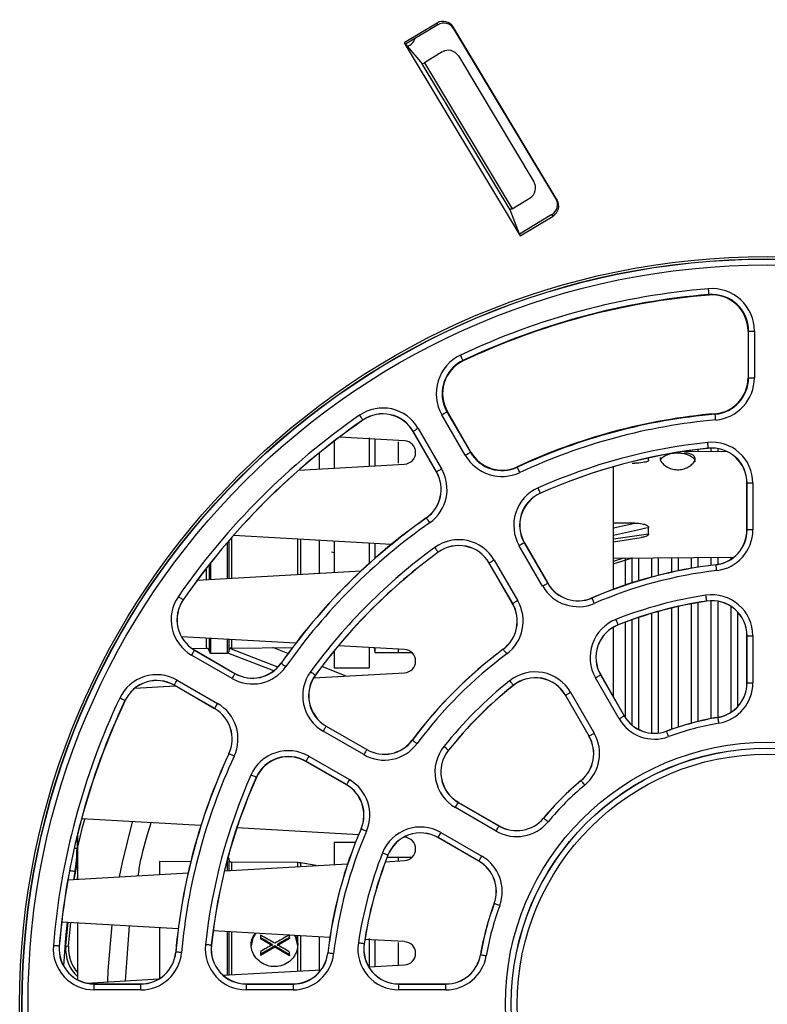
# Paper-space layout 'Sheet1' of a CAD drawing. Header units: millimetres. Extents: x -7 to 420, y -21 to 297.
# Tile 9 of 105: x 66 to 79, y 42 to 59. Entities that reach past the tile are written whole.
import ezdxf

# ---------------------------------------------------------------- set-up
doc = ezdxf.new("R2010")
doc.units = ezdxf.units.MM

psp = doc.layouts.new('Sheet1')

# ---------------------------------------------------------------- linework, layer by layer
at = {"color": 7, "linetype": 'Continuous', "lineweight": 25}
for p, q in [((73.25, 59.056), (72.686, 58.718)), ((73.261, 59.027), (72.707, 58.693)), ((73.261, 59.027), (73.25, 59.056)), ((75.309, 56.017), (73.524, 58.988)), ((73.524, 58.988), (73.536, 58.958)), ((75.289, 56.041), (73.536, 58.958)), ((72.686, 58.718), (74.677, 55.403)), ((72.686, 58.718), (72.707, 58.693)), ((72.707, 58.693), (72.995, 58.355)), ((73.339, 58.56), (73.03, 58.374)), ((74.503, 55.846), (72.995, 58.355)), ((73.03, 58.374), (74.536, 55.868)), ((73.614, 58.491), (74.913, 56.329)), ((74.536, 55.868), (74.845, 56.054)), ((75.289, 56.041), (75.309, 56.017)), ((74.666, 55.433), (74.503, 55.846)), ((75.22, 55.766), (74.666, 55.433)), ((74.677, 55.403), (75.241, 55.742)), ((75.241, 55.742), (75.22, 55.766)), ((74.677, 55.403), (74.666, 55.433)), ((77.919, 54.394), (77.919, 54.385)), ((78.589, 53.768), (78.589, 52.965)), ((78.598, 53.768), (78.589, 53.768)), ((78.598, 52.965), (78.598, 53.768)), ((78.598, 53.768), (78.698, 53.768)), ((78.698, 53.768), (78.698, 52.965)), ((73.694, 53.262), (73.698, 53.254)), ((78.598, 52.965), (78.589, 52.965)), ((78.598, 52.965), (78.698, 52.965)), ((71.974, 52.24), (71.975, 52.238)), ((73.734, 51.635), (73.332, 52.331)), ((73.419, 52.381), (73.426, 52.385)), ((73.419, 52.381), (73.82, 51.685)), ((73.828, 51.69), (73.426, 52.385)), ((78.025, 52.34), (78.025, 52.349)), ((72.925, 52.096), (73.327, 51.4)), ((72.692, 51.883), (71.573, 51.947)), ((72.08, 51.932), (72.08, 51.448)), ((72.18, 51.912), (72.18, 51.454)), ((72.839, 52.046), (72.837, 52.044)), ((73.238, 51.349), (72.837, 52.044)), ((73.24, 51.35), (72.839, 52.046)), ((71.48, 51.876), (71.48, 51.414)), ((72.58, 51.863), (72.58, 51.496)), ((77.907, 51.756), (77.907, 51.754)), ((73.82, 51.685), (73.828, 51.69)), ((76.88, 51.549), (76.88, 51.588)), ((78.243, 51.692), (77.468, 51.697)), ((70.876, 51.379), (72.692, 51.483)), ((74.629, 51.43), (74.625, 51.438)), ((76.28, 49.334), (76.28, 51.437)), ((76.598, 51.5), (76.647, 51.5)), ((73.24, 51.35), (73.238, 51.349)), ((78.573, 51.157), (78.57, 51.157)), ((78.57, 50.352), (78.57, 51.157)), ((78.573, 50.352), (78.573, 51.157)), ((78.673, 51.157), (78.573, 51.157)), ((78.673, 51.157), (78.673, 50.352)), ((75.024, 50.984), (75.025, 50.981)), ((73.064, 50.556), (73.063, 50.558)), ((76.647, 50.469), (76.28, 50.467)), ((76.88, 50.283), (76.88, 50.391)), ((72.464, 50.104), (69.755, 50.259)), ((76.28, 50.15), (76.752, 50.22)), ((78.573, 50.352), (78.57, 50.352)), ((78.673, 50.352), (78.573, 50.352)), ((69.67, 50.162), (69.67, 49.519)), ((71.48, 50.16), (71.48, 49.622)), ((72.08, 50.126), (72.08, 49.774)), ((72.18, 50.12), (72.18, 49.863)), ((75.062, 49.385), (74.66, 50.082)), ((74.746, 50.132), (74.748, 50.133)), ((74.746, 50.132), (75.149, 49.435)), ((74.748, 50.133), (75.151, 49.436)), ((71.48, 49.961), (71.437, 49.971)), ((73.268, 49.97), (73.269, 49.968)), ((76.28, 49.87), (78.345, 49.884)), ((69.34, 49.5), (69.34, 49.762)), ((74.144, 49.784), (74.142, 49.783)), ((74.545, 49.086), (74.142, 49.783)), ((74.547, 49.087), (74.144, 49.784)), ((74.231, 49.834), (74.633, 49.137)), ((76.274, 49.77), (76.606, 49.872)), ((76.48, 49.855), (76.48, 49.405)), ((78.04, 49.754), (78.04, 49.756)), ((69.131, 49.488), (71.944, 49.649)), ((75.149, 49.435), (75.151, 49.436)), ((68.888, 49.153), (68.89, 49.152)), ((74.547, 49.087), (74.545, 49.086)), ((75.909, 49.183), (75.908, 49.185)), ((77.881, 49.132), (77.881, 49.13)), ((76.358, 48.724), (76.359, 48.722)), ((76.48, 48.768), (76.48, 47.135)), ((76.28, 47.48), (76.28, 48.684)), ((78.57, 47.726), (78.57, 48.536)), ((78.573, 48.536), (78.57, 48.536)), ((78.573, 47.726), (78.573, 48.536)), ((78.573, 48.536), (78.673, 48.536)), ((78.673, 48.536), (78.673, 47.726)), ((70.82, 48.407), (68.859, 48.519)), ((69.34, 48.257), (69.34, 48.491)), ((69.67, 48.472), (69.67, 48.257)), ((72.692, 48.299), (71.555, 48.365)), ((69.727, 47.801), (69.032, 48.202)), ((69.04, 48.319), (69.29, 48.321)), ((69.082, 48.289), (69.083, 48.291)), ((69.082, 48.289), (69.777, 47.887)), ((69.083, 48.291), (69.778, 47.889)), ((69.36, 48.237), (69.65, 48.237)), ((70.444, 47.933), (69.656, 48.238)), ((70.514, 47.997), (69.691, 48.315)), ((69.72, 48.325), (70.765, 48.334)), ((70.688, 48.23), (70.426, 48.331)), ((71.48, 48.274), (71.48, 47.987)), ((72.08, 48.334), (72.08, 47.987)), ((72.167, 48.329), (72.18, 48.247)), ((72.18, 48.329), (72.18, 48.247)), ((72.18, 48.247), (72.58, 48.247)), ((72.58, 48.306), (72.58, 48.247)), ((72.58, 48.247), (72.815, 48.247)), ((74.385, 48.303), (74.383, 48.304)), ((70.572, 48.063), (70.57, 48.065)), ((69.777, 47.887), (69.778, 47.889)), ((71.128, 47.811), (72.692, 47.9)), ((71.157, 47.859), (71.159, 47.858)), ((71.689, 47.843), (71.269, 48.005)), ((71.48, 47.987), (72.08, 47.987)), ((76.057, 47.862), (76.059, 47.863)), ((76.057, 47.862), (76.462, 47.16)), ((76.059, 47.863), (76.464, 47.162)), ((68.734, 47.687), (68.733, 47.685)), ((69.428, 47.283), (68.733, 47.685)), ((69.43, 47.285), (68.734, 47.687)), ((68.784, 47.773), (69.48, 47.372)), ((74.558, 47.685), (74.559, 47.683)), ((76.375, 47.11), (75.97, 47.812)), ((78.573, 47.726), (78.57, 47.726)), ((78.573, 47.726), (78.673, 47.726)), ((68.06, 47.635), (68.751, 47.674)), ((75.455, 47.515), (75.453, 47.513)), ((75.858, 46.812), (75.453, 47.513)), ((75.86, 46.813), (75.455, 47.515)), ((75.541, 47.565), (75.946, 46.863)), ((67.888, 47.423), (67.891, 47.421)), ((69.43, 47.285), (69.428, 47.283)), ((76.462, 47.16), (76.464, 47.162)), ((78.072, 47.132), (78.072, 47.135)), ((71.99, 46.494), (71.293, 46.896)), ((71.343, 46.983), (71.344, 46.985)), ((71.343, 46.983), (72.04, 46.581)), ((71.344, 46.985), (72.042, 46.583)), ((77.192, 46.896), (77.191, 46.899)), ((72.825, 46.743), (72.823, 46.744)), ((75.86, 46.813), (75.858, 46.812)), ((69.675, 46.509), (69.672, 46.51)), ((72.04, 46.581), (72.042, 46.583)), ((73.443, 46.57), (73.445, 46.568)), ((70.996, 46.381), (70.994, 46.379)), ((71.692, 45.977), (70.994, 46.379)), ((71.693, 45.979), (70.996, 46.381)), ((71.046, 46.468), (71.743, 46.065)), ((70.144, 46.104), (70.146, 46.103)), ((75.723, 46.049), (75.722, 46.051)), ((71.693, 45.979), (71.692, 45.977)), ((73.613, 45.673), (73.614, 45.675)), ((73.613, 45.673), (74.314, 45.268)), ((73.614, 45.675), (74.316, 45.27)), ((74.265, 45.181), (73.563, 45.586)), ((69.192, 45.275), (67.143, 45.392)), ((75.079, 45.404), (75.077, 45.406)), ((67.08, 44.907), (67.08, 45.148)), ((71.9, 45.12), (69.812, 45.239)), ((71.945, 45.218), (71.942, 45.219)), ((73.315, 45.157), (74.017, 44.752)), ((74.314, 45.268), (74.316, 45.27)), ((71.847, 44.987), (71.48, 44.987)), ((71.48, 44.987), (71.48, 44.606)), ((72.692, 45.074), (72.676, 45.075)), ((73.265, 45.071), (73.264, 45.069)), ((73.966, 44.664), (73.264, 45.069)), ((73.967, 44.666), (73.265, 45.071)), ((67.08, 44.354), (67.08, 44.907)), ((67.018, 44.35), (67.08, 44.671)), ((69.019, 44.656), (68.48, 44.661)), ((68.48, 44.661), (68.48, 44.434)), ((69.67, 44.717), (69.67, 44.502)), ((70.856, 44.64), (69.72, 44.65)), ((71.175, 44.588), (70.905, 44.636)), ((72.363, 44.656), (72.692, 44.675)), ((72.815, 44.727), (72.39, 44.727)), ((72.403, 44.77), (72.406, 44.769)), ((72.58, 44.727), (72.58, 44.669)), ((73.967, 44.666), (73.966, 44.664)), ((69.597, 44.498), (71.713, 44.619)), ((66.909, 44.344), (68.973, 44.462)), ((67.07, 44.353), (67.08, 44.407)), ((74.231, 43.936), (74.229, 43.936)), ((68.803, 43.505), (66.802, 43.62)), ((66.871, 43.211), (66.911, 43.614)), ((66.921, 43.206), (66.961, 43.611)), ((67.08, 42.631), (67.08, 43.604)), ((67.963, 43.553), (67.891, 42.609)), ((68.48, 43.524), (68.48, 42.649)), ((71.408, 43.356), (69.404, 43.471)), ((69.67, 43.456), (69.67, 43.262)), ((70.216, 43.395), (70.216, 43.35)), ((70.216, 43.35), (70.216, 43.331)), ((70.42, 43.212), (70.216, 43.331)), ((70.716, 43.337), (70.501, 43.212)), ((70.716, 43.354), (70.716, 43.399)), ((70.716, 43.354), (70.716, 43.337)), ((72.692, 43.283), (72.009, 43.322)), ((72.08, 43.34), (72.08, 42.842)), ((72.18, 43.312), (72.18, 42.854)), ((66.759, 43.207), (66.761, 43.206)), ((66.871, 43.211), (66.921, 43.206)), ((69.371, 43.221), (69.374, 43.221)), ((69.67, 43.262), (69.67, 42.71)), ((70.46, 43.189), (70.216, 43.047)), ((70.216, 43.113), (70.216, 43.065)), ((70.46, 43.209), (70.46, 43.189)), ((70.716, 43.041), (70.46, 43.189)), ((71.995, 43.247), (71.998, 43.246)), ((72.58, 43.266), (72.58, 42.877)), ((68.762, 43.104), (68.76, 43.104)), ((70.216, 43.065), (70.216, 43.047)), ((70.716, 43.057), (70.716, 43.105)), ((70.716, 43.057), (70.716, 43.041)), ((71.374, 43.087), (71.371, 43.088)), ((73.995, 43.055), (73.993, 43.055)), ((69.576, 42.705), (71.258, 42.801)), ((72.077, 42.848), (72.692, 42.883)), ((67.232, 42.571), (68.469, 42.642)), ((67.359, 42.555), (67.359, 42.557)), ((67.359, 42.557), (68.162, 42.557)), ((67.359, 42.455), (67.359, 42.555)), ((67.359, 42.555), (68.162, 42.555)), ((68.162, 42.455), (67.359, 42.455)), ((68.162, 42.555), (68.162, 42.557)), ((68.162, 42.455), (68.162, 42.555)), ((69.97, 42.557), (70.775, 42.557)), ((69.97, 42.555), (69.97, 42.557)), ((69.97, 42.555), (69.97, 42.455)), ((69.97, 42.555), (70.775, 42.555)), ((70.775, 42.455), (69.97, 42.455)), ((70.775, 42.555), (70.775, 42.557)), ((70.775, 42.555), (70.775, 42.455)), ((72.591, 42.557), (73.401, 42.557)), ((72.591, 42.555), (72.591, 42.557)), ((72.591, 42.455), (72.591, 42.555)), ((72.591, 42.555), (73.401, 42.555)), ((73.401, 42.455), (72.591, 42.455)), ((73.401, 42.555), (73.401, 42.557)), ((73.401, 42.455), (73.401, 42.555))]:
    psp.add_line(p, q, dxfattribs=at)
at = {"color": 8, "linetype": 'Continuous', "lineweight": 25}
for p, q in [((77.728, 51.733), (77.728, 51.695)), ((77.952, 51.757), (77.952, 51.694)), ((78.068, 51.749), (78.068, 51.693)), ((71.232, 51.4), (71.232, 51.68)), ((76.28, 50.388), (76.647, 50.469)), ((69.72, 50.219), (69.72, 49.522)), ((76.28, 50.197), (76.88, 50.283)), ((69.65, 49.518), (69.65, 50.139)), ((70.856, 49.587), (70.856, 50.196)), ((70.905, 50.193), (70.905, 49.589)), ((71.232, 49.608), (71.232, 50.175)), ((76.592, 49.878), (76.592, 49.442)), ((76.932, 49.874), (76.932, 49.543)), ((77.048, 49.875), (77.048, 49.573)), ((77.272, 49.876), (77.272, 49.626)), ((77.388, 49.877), (77.388, 49.651)), ((77.612, 49.879), (77.612, 49.694)), ((77.728, 49.879), (77.728, 49.713)), ((77.952, 49.881), (77.952, 49.745)), ((78.068, 49.882), (78.068, 49.76)), ((78.292, 49.883), (78.292, 49.846)), ((69.36, 49.787), (69.36, 49.501)), ((76.28, 49.818), (76.455, 49.871)), ((76.708, 49.873), (76.708, 49.478)), ((69.29, 49.497), (69.29, 49.697)), ((77.388, 49.038), (77.388, 46.967)), ((77.612, 49.084), (77.612, 47.033)), ((77.728, 49.105), (77.728, 47.063)), ((77.952, 49.136), (77.952, 47.113)), ((78.068, 49.128), (78.068, 47.134)), ((78.292, 49.043), (78.292, 47.22)), ((76.932, 48.919), (76.932, 46.864)), ((77.048, 48.952), (77.048, 46.865)), ((77.272, 49.01), (77.272, 46.928)), ((78.408, 48.946), (78.408, 47.316)), ((76.592, 48.809), (76.592, 47.007)), ((76.708, 48.849), (76.708, 46.928)), ((69.29, 48.321), (69.29, 48.494)), ((69.36, 48.49), (69.36, 48.237)), ((69.65, 48.237), (69.65, 48.474)), ((69.72, 48.47), (69.72, 48.325)), ((67.065, 45.088), (67.065, 44.88)), ((67.065, 44.88), (67.016, 44.88)), ((69.65, 44.501), (69.65, 44.703)), ((69.72, 44.65), (69.72, 44.505)), ((70.856, 44.57), (70.856, 44.64)), ((70.905, 44.636), (70.905, 44.573)), ((67.028, 44.485), (67.003, 44.349)), ((69.65, 43.27), (69.65, 43.457)), ((69.72, 43.453), (69.72, 43.233)), ((70.856, 43.229), (70.856, 43.388)), ((70.905, 43.385), (70.905, 42.781)), ((71.232, 42.768), (71.232, 43.366)), ((69.65, 42.709), (69.65, 43.27)), ((69.72, 43.233), (69.72, 42.713)), ((70.856, 42.778), (70.856, 43.229))]:
    psp.add_line(p, q, dxfattribs=at)
at = {"color": 7, "linetype": 'Continuous', "lineweight": 25, "flags": 128}
for points in [[(77.919, 54.394), (77.919, 54.396), (77.918, 54.402), (77.917, 54.411), (77.916, 54.424), (77.915, 54.439), (77.914, 54.456), (77.912, 54.474), (77.911, 54.493)], [(73.694, 53.262), (73.693, 53.264), (73.691, 53.269), (73.687, 53.278), (73.681, 53.289), (73.675, 53.302), (73.668, 53.318), (73.66, 53.335), (73.651, 53.352)], [(71.917, 52.322), (71.928, 52.306), (71.939, 52.291), (71.948, 52.277), (71.957, 52.264), (71.964, 52.254), (71.969, 52.246), (71.973, 52.242), (71.974, 52.24)], [(73.332, 52.331), (73.349, 52.34), (73.365, 52.35), (73.38, 52.358), (73.393, 52.366), (73.404, 52.372), (73.412, 52.377), (73.417, 52.379), (73.419, 52.381)], [(78.034, 52.241), (78.032, 52.26), (78.031, 52.278), (78.029, 52.295), (78.028, 52.31), (78.027, 52.323), (78.026, 52.332), (78.026, 52.338), (78.025, 52.34)], [(72.925, 52.096), (72.909, 52.086), (72.892, 52.077), (72.878, 52.068), (72.865, 52.061), (72.854, 52.054), (72.846, 52.05), (72.841, 52.047), (72.839, 52.046)], [(77.907, 51.756), (77.906, 51.758), (77.906, 51.764), (77.905, 51.773), (77.903, 51.786), (77.902, 51.801), (77.9, 51.818), (77.898, 51.836), (77.896, 51.856)], [(73.734, 51.635), (73.75, 51.645), (73.766, 51.654), (73.781, 51.663), (73.794, 51.67), (73.805, 51.677), (73.813, 51.681), (73.818, 51.684), (73.82, 51.685)], [(77.084, 51.55), (77.103, 51.583), (77.168, 51.631), (77.265, 51.663), (77.38, 51.674), (77.495, 51.663), (77.592, 51.631), (77.657, 51.583), (77.68, 51.526)], [(73.327, 51.4), (73.31, 51.391), (73.294, 51.381), (73.279, 51.373), (73.266, 51.365), (73.255, 51.359), (73.247, 51.354), (73.242, 51.351), (73.24, 51.35)], [(74.671, 51.339), (74.663, 51.357), (74.655, 51.374), (74.648, 51.389), (74.641, 51.403), (74.636, 51.414), (74.632, 51.423), (74.63, 51.428), (74.629, 51.43)], [(75.024, 50.984), (75.023, 50.986), (75.02, 50.991), (75.016, 51), (75.011, 51.011), (75.005, 51.025), (74.998, 51.04), (74.991, 51.057), (74.983, 51.075)], [(73.064, 50.556), (73.066, 50.554), (73.069, 50.549), (73.074, 50.542), (73.082, 50.531), (73.09, 50.519), (73.1, 50.505), (73.111, 50.49), (73.122, 50.474)], [(73.209, 50.051), (73.22, 50.035), (73.231, 50.02), (73.241, 50.006), (73.25, 49.994), (73.258, 49.984), (73.263, 49.977), (73.267, 49.972), (73.268, 49.97)], [(74.746, 50.132), (74.744, 50.131), (74.739, 50.128), (74.731, 50.123), (74.72, 50.117), (74.707, 50.109), (74.692, 50.101), (74.676, 50.091), (74.66, 50.082)], [(74.231, 49.834), (74.214, 49.825), (74.198, 49.815), (74.183, 49.807), (74.17, 49.799), (74.159, 49.793), (74.151, 49.788), (74.146, 49.785), (74.144, 49.784)], [(78.052, 49.654), (78.049, 49.673), (78.047, 49.692), (78.045, 49.709), (78.043, 49.724), (78.042, 49.736), (78.041, 49.746), (78.04, 49.751), (78.04, 49.754)], [(75.149, 49.435), (75.147, 49.434), (75.142, 49.431), (75.134, 49.426), (75.123, 49.42), (75.11, 49.412), (75.095, 49.404), (75.079, 49.394), (75.062, 49.385)], [(68.805, 49.21), (68.821, 49.199), (68.837, 49.189), (68.851, 49.179), (68.863, 49.17), (68.873, 49.163), (68.881, 49.158), (68.886, 49.155), (68.888, 49.153)], [(77.881, 49.132), (77.88, 49.134), (77.88, 49.14), (77.878, 49.149), (77.876, 49.162), (77.874, 49.177), (77.872, 49.194), (77.869, 49.212), (77.866, 49.231)], [(74.633, 49.137), (74.617, 49.127), (74.601, 49.118), (74.586, 49.11), (74.573, 49.102), (74.562, 49.096), (74.554, 49.091), (74.549, 49.088), (74.547, 49.087)], [(75.949, 49.091), (75.941, 49.109), (75.934, 49.126), (75.927, 49.141), (75.921, 49.155), (75.916, 49.167), (75.912, 49.175), (75.91, 49.181), (75.909, 49.183)], [(76.358, 48.724), (76.357, 48.726), (76.355, 48.732), (76.352, 48.74), (76.347, 48.752), (76.341, 48.766), (76.335, 48.782), (76.328, 48.799), (76.321, 48.817)], [(69.082, 48.289), (69.081, 48.287), (69.078, 48.282), (69.073, 48.274), (69.067, 48.263), (69.059, 48.25), (69.051, 48.235), (69.041, 48.219), (69.032, 48.202)], [(74.385, 48.303), (74.386, 48.301), (74.39, 48.296), (74.395, 48.289), (74.403, 48.279), (74.412, 48.266), (74.422, 48.253), (74.433, 48.238), (74.444, 48.222)], [(70.572, 48.063), (70.573, 48.062), (70.578, 48.058), (70.586, 48.053), (70.596, 48.046), (70.608, 48.037), (70.622, 48.027), (70.638, 48.017), (70.653, 48.006)], [(69.777, 47.887), (69.776, 47.885), (69.773, 47.88), (69.768, 47.872), (69.762, 47.861), (69.755, 47.848), (69.746, 47.833), (69.737, 47.817), (69.727, 47.801)], [(71.077, 47.918), (71.092, 47.907), (71.107, 47.896), (71.121, 47.886), (71.133, 47.877), (71.143, 47.87), (71.151, 47.864), (71.156, 47.861), (71.157, 47.859)], [(75.97, 47.812), (75.987, 47.822), (76.003, 47.831), (76.018, 47.84), (76.031, 47.847), (76.041, 47.853), (76.05, 47.858), (76.055, 47.861), (76.057, 47.862)], [(68.734, 47.687), (68.735, 47.689), (68.738, 47.694), (68.743, 47.702), (68.749, 47.713), (68.757, 47.726), (68.765, 47.741), (68.775, 47.757), (68.784, 47.773)], [(74.558, 47.685), (74.556, 47.686), (74.553, 47.691), (74.547, 47.698), (74.539, 47.708), (74.53, 47.72), (74.519, 47.733), (74.507, 47.748), (74.495, 47.763)], [(75.455, 47.515), (75.457, 47.516), (75.462, 47.519), (75.47, 47.523), (75.481, 47.53), (75.494, 47.537), (75.508, 47.546), (75.525, 47.555), (75.541, 47.565)], [(67.888, 47.423), (67.886, 47.423), (67.881, 47.426), (67.873, 47.43), (67.861, 47.435), (67.848, 47.442), (67.832, 47.449), (67.815, 47.457), (67.798, 47.465)], [(69.43, 47.285), (69.431, 47.287), (69.434, 47.292), (69.438, 47.3), (69.445, 47.311), (69.452, 47.324), (69.461, 47.339), (69.47, 47.355), (69.48, 47.372)], [(76.375, 47.11), (76.392, 47.12), (76.408, 47.129), (76.423, 47.138), (76.436, 47.146), (76.447, 47.152), (76.455, 47.156), (76.46, 47.159), (76.462, 47.16)], [(78.089, 47.034), (78.086, 47.053), (78.083, 47.071), (78.08, 47.088), (78.077, 47.103), (78.075, 47.115), (78.074, 47.124), (78.073, 47.13), (78.072, 47.132)], [(71.343, 46.983), (71.342, 46.981), (71.339, 46.976), (71.335, 46.968), (71.328, 46.957), (71.321, 46.944), (71.312, 46.929), (71.303, 46.913), (71.293, 46.896)], [(75.86, 46.813), (75.862, 46.814), (75.867, 46.817), (75.875, 46.822), (75.886, 46.828), (75.899, 46.835), (75.914, 46.844), (75.93, 46.853), (75.946, 46.863)], [(77.226, 46.803), (77.22, 46.821), (77.213, 46.838), (77.207, 46.854), (77.202, 46.868), (77.198, 46.88), (77.195, 46.889), (77.193, 46.894), (77.192, 46.896)], [(72.825, 46.743), (72.827, 46.741), (72.831, 46.738), (72.839, 46.732), (72.849, 46.725), (72.861, 46.716), (72.875, 46.706), (72.89, 46.695), (72.905, 46.683)], [(69.765, 46.467), (69.748, 46.475), (69.731, 46.483), (69.715, 46.49), (69.702, 46.497), (69.69, 46.502), (69.682, 46.506), (69.677, 46.508), (69.675, 46.509)], [(72.04, 46.581), (72.039, 46.579), (72.036, 46.574), (72.032, 46.566), (72.025, 46.555), (72.018, 46.542), (72.009, 46.527), (72, 46.511), (71.99, 46.494)], [(73.443, 46.57), (73.441, 46.571), (73.436, 46.575), (73.429, 46.581), (73.419, 46.589), (73.408, 46.598), (73.394, 46.609), (73.38, 46.62), (73.365, 46.632)], [(71.046, 46.468), (71.036, 46.451), (71.027, 46.435), (71.018, 46.42), (71.011, 46.407), (71.004, 46.396), (71, 46.388), (70.997, 46.383), (70.996, 46.381)], [(70.144, 46.104), (70.142, 46.105), (70.136, 46.107), (70.128, 46.111), (70.117, 46.116), (70.103, 46.122), (70.087, 46.129), (70.07, 46.137), (70.052, 46.144)], [(71.743, 46.065), (71.733, 46.049), (71.724, 46.032), (71.715, 46.018), (71.708, 46.005), (71.702, 45.994), (71.697, 45.986), (71.694, 45.981), (71.693, 45.979)], [(75.787, 45.972), (75.775, 45.987), (75.763, 46.001), (75.752, 46.014), (75.743, 46.026), (75.735, 46.035), (75.729, 46.042), (75.725, 46.047), (75.723, 46.049)], [(73.563, 45.586), (73.572, 45.603), (73.582, 45.619), (73.59, 45.634), (73.598, 45.647), (73.604, 45.658), (73.609, 45.666), (73.612, 45.671), (73.613, 45.673)], [(68.015, 45.342), (67.841, 44.644), (67.79, 44.394)], [(75.156, 45.34), (75.141, 45.352), (75.127, 45.364), (75.113, 45.375), (75.102, 45.385), (75.092, 45.393), (75.085, 45.399), (75.081, 45.403), (75.079, 45.404)], [(72.037, 45.179), (72.019, 45.186), (72.002, 45.194), (71.986, 45.2), (71.972, 45.206), (71.961, 45.211), (71.952, 45.215), (71.947, 45.217), (71.945, 45.218)], [(73.265, 45.071), (73.266, 45.073), (73.269, 45.078), (73.274, 45.086), (73.28, 45.097), (73.288, 45.11), (73.296, 45.125), (73.306, 45.141), (73.315, 45.157)], [(74.265, 45.181), (74.274, 45.198), (74.283, 45.214), (74.292, 45.229), (74.3, 45.242), (74.306, 45.253), (74.31, 45.261), (74.313, 45.266), (74.314, 45.268)], [(72.403, 44.77), (72.401, 44.77), (72.396, 44.772), (72.387, 44.776), (72.376, 44.78), (72.361, 44.786), (72.346, 44.792), (72.328, 44.799), (72.31, 44.806)], [(73.967, 44.666), (73.968, 44.668), (73.971, 44.673), (73.976, 44.681), (73.982, 44.692), (73.989, 44.705), (73.998, 44.72), (74.007, 44.736), (74.017, 44.752)], [(74.325, 43.901), (74.307, 43.908), (74.289, 43.914), (74.273, 43.92), (74.259, 43.925), (74.247, 43.93), (74.239, 43.933), (74.233, 43.935), (74.231, 43.936)], [(67.661, 43.571), (67.594, 42.785), (67.586, 42.591)], [(70.136, 43.429), (70.086, 43.35), (70.056, 43.211)], [(70.856, 43.211), (70.825, 43.35), (70.803, 43.391)], [(66.759, 43.207), (66.756, 43.207), (66.751, 43.207), (66.741, 43.208), (66.729, 43.209), (66.714, 43.21), (66.697, 43.212), (66.678, 43.213), (66.659, 43.215)], [(69.371, 43.221), (69.369, 43.221), (69.363, 43.222), (69.354, 43.223), (69.342, 43.224), (69.327, 43.226), (69.31, 43.227), (69.291, 43.229), (69.272, 43.231)], [(71.995, 43.247), (71.993, 43.247), (71.987, 43.248), (71.978, 43.249), (71.966, 43.251), (71.951, 43.253), (71.934, 43.256), (71.915, 43.259), (71.896, 43.262)], [(68.862, 43.095), (68.843, 43.097), (68.824, 43.099), (68.807, 43.1), (68.792, 43.102), (68.78, 43.103), (68.77, 43.104), (68.764, 43.104), (68.762, 43.104)], [(71.473, 43.076), (71.454, 43.078), (71.436, 43.08), (71.418, 43.082), (71.404, 43.084), (71.391, 43.085), (71.382, 43.087), (71.376, 43.087), (71.374, 43.087)], [(74.094, 43.038), (74.075, 43.041), (74.056, 43.045), (74.039, 43.047), (74.025, 43.05), (74.012, 43.052), (74.003, 43.054), (73.997, 43.055), (73.995, 43.055)]]:
    psp.add_lwpolyline(points, dxfattribs=at)
at = {"color": 8, "linetype": 'Continuous', "lineweight": 25, "flags": 128}
for points in [[(67.08, 44.907), (67.162, 45.248), (67.198, 45.389)], [(67.028, 44.485), (67.009, 44.489), (66.991, 44.492), (66.974, 44.495), (66.959, 44.498), (66.947, 44.5), (66.938, 44.502)], [(66.896, 43.615), (66.868, 43.351), (66.833, 42.869)]]:
    psp.add_lwpolyline(points, dxfattribs=at)
at = {"color": 7, "linetype": 'Continuous', "lineweight": 25}
for radius in [12.84, 12.8, 12.796, 12.696, 4.499, 4.399, 4.396, 4.296]:
    psp.add_circle((78.92, 42.207), radius, dxfattribs=at)
for centre, radius, start, end in [((72.68, 58.85), 0.2, 286.4648, 343.4798), ((78.92, 42.207), 12.328, 94.6976, 115.3024), ((77.97, 53.768), 0.728, 0, 94.6976), ((78.92, 42.207), 12.228, 94.6976, 115.3024), ((78.92, 42.207), 12.219, 94.6976, 115.3024), ((77.97, 53.768), 0.628, 0, 94.6976), ((77.97, 53.768), 0.619, 0, 94.6976), ((73.962, 52.694), 0.728, 115.3024, 210), ((73.962, 52.694), 0.628, 115.3024, 210), ((73.962, 52.694), 0.619, 115.3024, 210), ((77.97, 52.965), 0.628, 275.0464, 0), ((77.97, 52.965), 0.619, 275.0464, 0), ((77.97, 52.965), 0.728, 275.0464, 0), ((72.317, 51.744), 0.702, 30, 124.6976), ((78.92, 42.207), 12.302, 124.6976, 145.3024), ((78.92, 42.207), 12.202, 124.6976, 145.3024), ((72.317, 51.744), 0.602, 30, 124.6976), ((72.317, 51.744), 0.6, 30, 124.6976), ((78.92, 42.207), 10.181, 95.0464, 114.9536), ((78.92, 42.207), 10.172, 95.0464, 114.9536), ((78.92, 42.207), 10.072, 95.0464, 114.9536), ((78.92, 42.207), 12.2, 124.6976, 145.3024), ((72.68, 51.683), 0.2, 273.2765, 86.7235), ((78.92, 42.207), 9.702, 96.0592, 113.9408), ((78.92, 42.207), 9.602, 96.0592, 113.9408), ((78.92, 42.207), 9.6, 96.0592, 113.9408), ((77.97, 51.157), 0.702, 0, 96.0592), ((77.97, 51.157), 0.602, 0, 96.0592), ((77.97, 51.157), 0.6, 0, 96.0592), ((74.364, 51.999), 0.728, 210, 294.9536), ((74.364, 51.999), 0.628, 210, 294.9536), ((74.364, 51.999), 0.619, 210, 294.9536), ((72.718, 51.049), 0.702, 305.0464, 30), ((72.718, 51.049), 0.6, 305.0464, 30), ((72.718, 51.049), 0.602, 305.0464, 30), ((75.268, 50.433), 0.702, 113.9408, 210), ((75.268, 50.433), 0.602, 113.9408, 210), ((75.268, 50.433), 0.6, 113.9408, 210), ((78.92, 42.207), 10.2, 125.0464, 144.9536), ((78.92, 42.207), 10.198, 125.0464, 144.9536), ((78.92, 42.207), 10.098, 125.0464, 144.9536), ((77.97, 50.352), 0.602, 276.6529, 0), ((77.97, 50.352), 0.6, 276.6529, 0), ((77.97, 50.352), 0.702, 276.6529, 0), ((78.92, 42.207), 9.702, 126.0592, 143.9408), ((73.623, 49.483), 0.702, 30, 126.0592), ((73.623, 49.483), 0.602, 30, 126.0592), ((73.623, 49.483), 0.6, 30, 126.0592), ((78.92, 42.207), 9.602, 126.0592, 143.9408), ((78.92, 42.207), 9.6, 126.0592, 143.9408), ((78.92, 42.207), 7.6, 96.6529, 113.3471), ((78.92, 42.207), 7.598, 96.6529, 113.3471), ((78.92, 42.207), 7.498, 96.6529, 113.3471), ((75.671, 49.736), 0.702, 210, 293.3471), ((75.671, 49.736), 0.602, 210, 293.3471), ((75.671, 49.736), 0.6, 210, 293.3471), ((69.383, 48.81), 0.702, 145.3024, 240), ((78.92, 42.207), 7.102, 98.5364, 111.4636), ((77.97, 48.536), 0.702, 0, 98.5364), ((69.383, 48.81), 0.602, 145.3024, 240), ((69.383, 48.81), 0.6, 145.3024, 240), ((74.025, 48.786), 0.6, 306.6529, 30), ((74.025, 48.786), 0.602, 306.6529, 30), ((74.025, 48.786), 0.702, 306.6529, 30), ((78.92, 42.207), 7.002, 98.5364, 111.4636), ((78.92, 42.207), 7, 98.5364, 111.4636), ((77.97, 48.536), 0.602, 0, 98.5364), ((77.97, 48.536), 0.6, 0, 98.5364), ((76.578, 48.163), 0.702, 111.4636, 210), ((76.578, 48.163), 0.602, 111.4636, 210), ((76.578, 48.163), 0.6, 111.4636, 210), ((69.29, 48.271), 0.05, 0, 90.5), ((69.36, 48.257), 0.02, 180, 270), ((69.65, 48.257), 0.02, 270, 0), ((69.72, 48.275), 0.05, 90.5, 180), ((72.68, 48.1), 0.2, 273.2765, 86.7235), ((78.92, 42.207), 7.6, 126.6529, 143.3471), ((78.92, 42.207), 7.598, 126.6529, 143.3471), ((78.92, 42.207), 7.498, 126.6529, 143.3471), ((70.078, 48.409), 0.602, 240, 324.9536), ((70.078, 48.409), 0.6, 240, 324.9536), ((68.433, 47.165), 0.702, 60, 154.6976), ((70.078, 48.409), 0.702, 240, 324.9536), ((71.644, 47.505), 0.702, 143.9408, 240), ((71.644, 47.505), 0.602, 143.9408, 240), ((71.644, 47.505), 0.6, 143.9408, 240), ((74.933, 47.213), 0.702, 30, 128.5364), ((68.433, 47.165), 0.602, 60, 154.6976), ((68.433, 47.165), 0.6, 60, 154.6976), ((78.92, 42.207), 7.102, 128.5364, 141.4636), ((78.92, 42.207), 7.002, 128.5364, 141.4636), ((78.92, 42.207), 7, 128.5364, 141.4636), ((74.933, 47.213), 0.602, 30, 128.5364), ((74.933, 47.213), 0.6, 30, 128.5364), ((77.97, 47.726), 0.602, 279.7671, 0), ((77.97, 47.726), 0.6, 279.7671, 0), ((77.97, 47.726), 0.702, 279.7671, 0), ((78.92, 42.207), 12.302, 154.6976, 175.3024), ((78.92, 42.207), 12.202, 154.6976, 175.3024), ((78.92, 42.207), 12.2, 154.6976, 175.3024), ((69.128, 46.764), 0.702, 335.0464, 60), ((69.128, 46.764), 0.6, 335.0464, 60), ((69.128, 46.764), 0.602, 335.0464, 60), ((76.983, 47.462), 0.702, 210, 290.2329), ((76.983, 47.462), 0.602, 210, 290.2329), ((76.983, 47.462), 0.6, 210, 290.2329), ((78.92, 42.207), 5, 99.7671, 110.2329), ((78.92, 42.207), 4.998, 99.7671, 110.2329), ((78.92, 42.207), 4.898, 99.7671, 110.2329), ((75.338, 46.512), 0.702, 309.7671, 30), ((72.342, 47.102), 0.702, 240, 323.3471), ((72.342, 47.102), 0.602, 240, 323.3471), ((72.342, 47.102), 0.6, 240, 323.3471), ((75.338, 46.512), 0.6, 309.7671, 30), ((75.338, 46.512), 0.602, 309.7671, 30), ((78.92, 42.207), 10.2, 155.0464, 174.9536), ((78.92, 42.207), 10.198, 155.0464, 174.9536), ((70.694, 45.859), 0.702, 60, 156.0592), ((73.914, 46.195), 0.702, 141.4636, 240), ((73.914, 46.195), 0.602, 141.4636, 240), ((73.914, 46.195), 0.6, 141.4636, 240), ((78.92, 42.207), 10.098, 155.0464, 174.9536), ((70.694, 45.859), 0.602, 60, 156.0592), ((70.694, 45.859), 0.6, 60, 156.0592), ((78.92, 42.207), 9.702, 156.0592, 173.9408), ((78.92, 42.207), 9.602, 156.0592, 173.9408), ((78.92, 42.207), 9.6, 156.0592, 173.9408), ((71.392, 45.457), 0.702, 336.6529, 60), ((78.92, 42.207), 5, 129.7671, 140.2329), ((78.92, 42.207), 4.998, 129.7671, 140.2329), ((71.392, 45.457), 0.6, 336.6529, 60), ((71.392, 45.457), 0.602, 336.6529, 60), ((78.92, 42.207), 4.898, 129.7671, 140.2329), ((74.616, 45.789), 0.702, 240, 320.2329), ((74.616, 45.789), 0.602, 240, 320.2329), ((74.616, 45.789), 0.6, 240, 320.2329), ((78.92, 42.207), 7.6, 156.6529, 173.3471), ((78.92, 42.207), 7.598, 156.6529, 173.3471), ((78.92, 42.207), 7.498, 156.6529, 173.3471), ((72.964, 44.549), 0.702, 60, 158.5364), ((72.964, 44.549), 0.602, 60, 158.5364), ((72.964, 44.549), 0.6, 60, 158.5364), ((72.68, 44.875), 0.2, 273.2765, 86.7235), ((64.94, 44.88), 2.125, 349.2978, 0), ((78.92, 42.207), 7.102, 158.5364, 171.4636), ((69.65, 44.717), 0.02, 0, 64.4273), ((69.72, 44.7), 0.05, 180, 269.5), ((70.853, 44.34), 0.3, 80.0515, 89.5), ((78.92, 42.207), 7.002, 158.5364, 171.4636), ((78.92, 42.207), 7, 158.5364, 171.4636), ((73.666, 44.144), 0.6, 339.7671, 60), ((73.666, 44.144), 0.602, 339.7671, 60), ((73.666, 44.144), 0.702, 339.7671, 60), ((78.92, 42.207), 5, 159.7671, 170.2329), ((78.92, 42.207), 4.998, 159.7671, 170.2329), ((78.92, 42.207), 4.898, 159.7671, 170.2329), ((72.68, 43.083), 0.2, 273.2765, 86.7235), ((67.359, 43.157), 0.702, 175.3024, 270), ((67.359, 43.157), 0.602, 175.3024, 270), ((67.359, 43.157), 0.6, 175.3024, 270), ((67.519, 43.157), 0.65, 175.3024, 227.5451), ((67.519, 43.157), 0.6, 175.3024, 222.9784), ((69.97, 43.157), 0.702, 173.9408, 270), ((69.97, 43.157), 0.602, 173.9408, 270), ((69.97, 43.157), 0.6, 173.9408, 270), ((72.591, 43.157), 0.702, 171.4636, 270), ((72.591, 43.157), 0.602, 171.4636, 270), ((72.591, 43.157), 0.6, 171.4636, 270), ((68.162, 43.157), 0.602, 270, 354.9536), ((68.162, 43.157), 0.6, 270, 354.9536), ((68.162, 43.157), 0.702, 270, 354.9536), ((70.775, 43.157), 0.6, 270, 353.3471), ((70.775, 43.157), 0.602, 270, 353.3471), ((70.775, 43.157), 0.702, 270, 353.3471), ((73.401, 43.157), 0.602, 270, 350.2329), ((73.401, 43.157), 0.6, 270, 350.2329), ((73.401, 43.157), 0.702, 270, 350.2329)]:
    psp.add_arc(centre, radius, start, end, dxfattribs=at)
for centre, major_axis, ratio, start_param, end_param in [((73.353, 58.885), (0.074, -0.186), 0.998592, 1.736029, 3.306369), ((73.364, 58.855), (0.074, -0.186), 0.998592, 1.736029, 3.306369), ((73.443, 58.388), (0.074, -0.186), 0.998592, 1.736252, 3.306591), ((73.029, 58.376), (0.0343, 0.0206), 0.052408, 3.150319, 4.712389), ((74.742, 56.226), (0.13, -0.152), 0.998592, 6.118187, 7.688526), ((75.117, 55.938), (-0.13, 0.152), 0.998592, 2.976816, 4.547156), ((75.138, 55.914), (-0.13, 0.152), 0.998592, 2.976816, 4.547156), ((74.537, 55.867), (0.0343, 0.0206), 0.052408, 1.570796, 3.132866), ((70.451, 42.218), (3.811, -2.334), 0.200577, 1.690609, 1.754461), ((70.37, 42.218), (3.81, -2.335), 0.200611, 1.680122, 1.733412), ((70.365, 42.157), (3.812, 2.335), 0.200578, 1.357176, 1.423704), ((70.446, 42.157), (3.809, 2.334), 0.200611, 1.378242, 1.434201), ((70.365, 42.157), (3.81, 2.335), 0.200611, 1.434201, 1.487489), ((70.446, 42.157), (3.808, 2.335), 0.200635, 1.444675, 1.508565), ((70.37, 42.218), (3.809, -2.335), 0.200634, 1.603089, 1.669653), ((70.451, 42.218), (3.809, -2.334), 0.200611, 1.624164, 1.680121)]:
    psp.add_ellipse(centre, major_axis=major_axis, ratio=ratio, start_param=start_param, end_param=end_param, dxfattribs=at)
for points, knots in [([(77.086, 51.595), (77.083, 51.587), (77.076, 51.565), (77.099, 51.518), (77.149, 51.463), (77.226, 51.415), (77.322, 51.386), (77.424, 51.384), (77.52, 51.407), (77.569, 51.437), (77.594, 51.452)], [0, 0, 0, 0, 0.070614, 0.199561, 0.329706, 0.465989, 0.604962, 0.738239, 0.866328, 1, 1, 1, 1]), ([(77.594, 51.452), (77.615, 51.47), (77.658, 51.505), (77.684, 51.562), (77.678, 51.61), (77.64, 51.645), (77.581, 51.666), (77.527, 51.673), (77.503, 51.675)], [0, 0, 0, 0, 0.175147, 0.350521, 0.520174, 0.68664, 0.85853, 1, 1, 1, 1]), ([(76.88, 51.549), (76.88, 51.546), (76.879, 51.541), (76.87, 51.533), (76.849, 51.522), (76.786, 51.505), (76.714, 51.5), (76.658, 51.5), (76.647, 51.5)], [0, 0, 0, 0, 0.051305, 0.102366, 0.190702, 0.362709, 0.882019, 1, 1, 1, 1]), ([(76.647, 50.469), (76.69, 50.467), (76.745, 50.466), (76.814, 50.449), (76.847, 50.435), (76.869, 50.418), (76.879, 50.405), (76.88, 50.395), (76.88, 50.391)], [0, 0, 0, 0, 0.474568, 0.629217, 0.807651, 0.878293, 0.94961, 1, 1, 1, 1]), ([(76.88, 50.283), (76.88, 50.279), (76.879, 50.272), (76.87, 50.26), (76.849, 50.244), (76.809, 50.228), (76.773, 50.225), (76.751, 50.224)], [0, 0, 0, 0, 0.085027, 0.169649, 0.316047, 0.601109, 1, 1, 1, 1]), ([(68.334, 45.324), (68.266, 45.105), (68.172, 44.806), (68.122, 44.496), (68.109, 44.413)], [0, 0, 0, 0, 0.730642, 1, 1, 1, 1]), ([(70.856, 43.229), (70.854, 43.204), (70.849, 43.138), (70.808, 43.045), (70.733, 42.955), (70.632, 42.886), (70.501, 42.85), (70.365, 42.857), (70.24, 42.908), (70.138, 42.995), (70.071, 43.107), (70.049, 43.231), (70.066, 43.344), (70.109, 43.403), (70.128, 43.43)], [0, 0, 0, 0, 0.056519, 0.145564, 0.210313, 0.300362, 0.390439, 0.479758, 0.568694, 0.658535, 0.749226, 0.839388, 0.928415, 1, 1, 1, 1]), ([(70.812, 43.39), (70.812, 43.39), (70.839, 43.358), (70.852, 43.299), (70.855, 43.244), (70.856, 43.229)], [0, 0, 0, 0, 0.016597, 0.735254, 1, 1, 1, 1])]:
    psp.add_open_spline(points, degree=3, knots=knots, dxfattribs=at)
at = {"color": 8, "linetype": 'Continuous', "lineweight": 25}
psp.add_open_spline([(76.88, 50.391), (76.818, 50.377), (76.618, 50.331), (76.418, 50.286), (76.28, 50.255)], degree=3, knots=[0, 0, 0, 0, 0.311973, 1, 1, 1, 1], dxfattribs=at)

doc.saveas('drawing.dxf')
